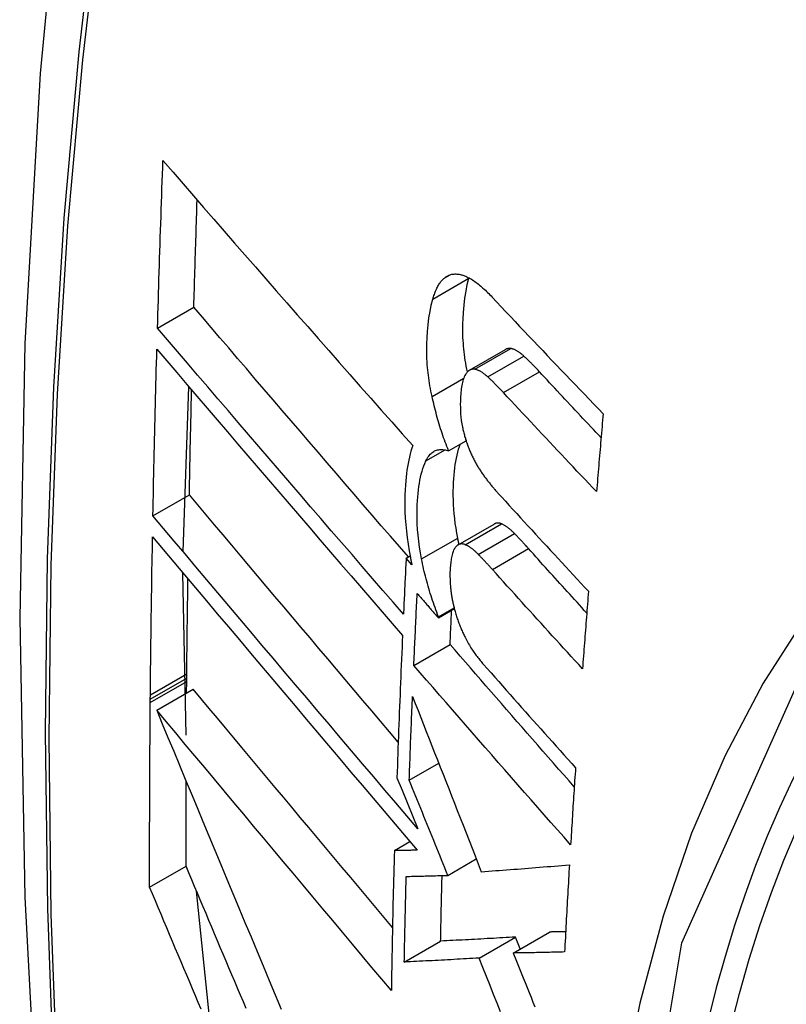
# Model space of a CAD drawing. Header units: inches. Extents: x 635 to 745, y 255 to 339.
# Tile 74 of 88: x 733.551 to 733.675, y 275.441 to 275.601. Entities that reach past the tile are written whole.
import ezdxf

# ---------------------------------------------------------------- set-up
doc = ezdxf.new("R2010")
doc.units = ezdxf.units.IN
doc.header["$MEASUREMENT"] = 0
doc.layers.add('Visible Edges(ANSI)', color=7, linetype='Continuous', lineweight=25)
doc.layers.add('Visible Tangent Edges(ANSI)', color=7, linetype='Continuous', lineweight=25)

msp = doc.modelspace()

# ---------------------------------------------------------------- linework, layer by layer
at = {"layer": 'Visible Edges(ANSI)'}
for p, q in [((733.62367, 275.55877), (733.62369, 275.55884)), ((733.57322, 275.55071), (733.57911, 275.55411)), ((733.62377, 275.54387), (733.62961, 275.54725)), ((733.57737, 275.51448), (733.57831, 275.54119)), ((733.62037, 275.53082), (733.6232, 275.53246)), ((733.57249, 275.52028), (733.57838, 275.52368)), ((733.62192, 275.51557), (733.62778, 275.51895)), ((733.6135, 275.5134), (733.61414, 275.51377)), ((733.61443, 275.51233), (733.6135, 275.5134)), ((733.57789, 275.48472), (733.57734, 275.51101)), ((733.61873, 275.50375), (733.62131, 275.50524)), ((733.61874, 275.50392), (733.62127, 275.50538)), ((733.61873, 275.50375), (733.61874, 275.50392)), ((733.61475, 275.49604), (733.62062, 275.49943)), ((733.57794, 275.49159), (733.57796, 275.49343)), ((733.57796, 275.49399), (733.57797, 275.49465)), ((733.57796, 275.49343), (733.57796, 275.49399)), ((733.57309, 275.48879), (733.57898, 275.4922)), ((733.57206, 275.49059), (733.57207, 275.49125)), ((733.57206, 275.49002), (733.57206, 275.49059)), ((733.61401, 275.47742), (733.61878, 275.48018)), ((733.61201, 275.47784), (733.61284, 275.47581)), ((733.61284, 275.47581), (733.61538, 275.46955)), ((733.61159, 275.46602), (733.61411, 275.46747)), ((733.62026, 275.46201), (733.62487, 275.46467)), ((733.57195, 275.46009), (733.57785, 275.46349)), ((733.58185, 275.43732), (733.57955, 275.45947)), ((733.62532, 275.44861), (733.63121, 275.45201)), ((733.63083, 275.44942), (733.63672, 275.45282)), ((733.63198, 275.45009), (733.63121, 275.45201)), ((733.6132, 275.44795), (733.61909, 275.45136))]:
    msp.add_line(p, q, dxfattribs=at)
at = {"layer": 'Visible Edges(ANSI)', "flags": 128}
for points in [[(733.60494, 275.83582), (733.5921, 275.79776), (733.58104, 275.75858), (733.57174, 275.71834), (733.56418, 275.67712), (733.55834, 275.63498), (733.55419, 275.59199), (733.55172, 275.54819), (733.5509, 275.50367), (733.55171, 275.45847), (733.55414, 275.41266), (733.55816, 275.36631), (733.56376, 275.31947), (733.57091, 275.27222), (733.57959, 275.22462), (733.58978, 275.17675), (733.60145, 275.12866)], [(733.57322, 275.55071), (733.57326, 275.55184), (733.57329, 275.55297), (733.57332, 275.5541), (733.57336, 275.55523), (733.57339, 275.55636), (733.57343, 275.55749), (733.57346, 275.55862), (733.5735, 275.55975), (733.57353, 275.56088), (733.57357, 275.56201), (733.5736, 275.56314), (733.57364, 275.56427), (733.57368, 275.5654), (733.57372, 275.56653), (733.57375, 275.56766), (733.57379, 275.56879), (733.57383, 275.56992), (733.57387, 275.57106), (733.57391, 275.57219), (733.57395, 275.57332), (733.57399, 275.57445), (733.57403, 275.57559), (733.57407, 275.57672), (733.57411, 275.57785)], [(733.57411, 275.57785), (733.57575, 275.57596), (733.57739, 275.57407), (733.57904, 275.57216), (733.5807, 275.57025), (733.58236, 275.56834), (733.58403, 275.56641), (733.58571, 275.56449), (733.58739, 275.56256), (733.58908, 275.56063), (733.59076, 275.55869), (733.59246, 275.55675), (733.59415, 275.55482), (733.59585, 275.55288), (733.59755, 275.55094), (733.59926, 275.549), (733.60096, 275.54706), (733.60267, 275.54513), (733.60437, 275.54319), (733.60607, 275.54126), (733.60778, 275.53934), (733.60948, 275.53742), (733.61118, 275.5355), (733.61288, 275.53359), (733.61458, 275.53168)], [(733.57911, 275.55411), (733.57913, 275.55483), (733.57915, 275.55555), (733.57917, 275.55627), (733.57919, 275.557), (733.57921, 275.55772), (733.57923, 275.55844), (733.57926, 275.55917), (733.57928, 275.55989), (733.5793, 275.56061), (733.57932, 275.56133), (733.57934, 275.56206), (733.57937, 275.56278), (733.57939, 275.5635), (733.57941, 275.56423), (733.57943, 275.56495), (733.57946, 275.56567), (733.57948, 275.5664), (733.5795, 275.56712), (733.57953, 275.56784), (733.57955, 275.56857), (733.57957, 275.56929), (733.5796, 275.57002), (733.57962, 275.57074), (733.57965, 275.57146)], [(733.61782, 275.5554), (733.61788, 275.5556), (733.61794, 275.55579), (733.618, 275.55598), (733.61807, 275.55617), (733.61813, 275.55635), (733.6182, 275.55653), (733.61827, 275.55671), (733.61834, 275.55688), (733.61842, 275.55704), (733.61849, 275.5572), (733.61857, 275.55736), (733.61865, 275.55751), (733.61874, 275.55765), (733.61882, 275.55779), (733.61891, 275.55793), (733.619, 275.55806), (733.61909, 275.55818), (733.61919, 275.5583), (733.61928, 275.55842), (733.61938, 275.55853), (733.61948, 275.55863), (733.61959, 275.55873), (733.61969, 275.55882), (733.6198, 275.55891)], [(733.6198, 275.55891), (733.61991, 275.55899), (733.62003, 275.55907), (733.62015, 275.55914), (733.62027, 275.5592), (733.62039, 275.55926), (733.62051, 275.55931), (733.62064, 275.55935), (733.62076, 275.55939), (733.62089, 275.55942), (733.62102, 275.55944), (733.62115, 275.55946), (733.62129, 275.55947), (733.62142, 275.55948), (733.62156, 275.55948), (733.62169, 275.55947), (733.62183, 275.55946), (733.62197, 275.55944), (733.62211, 275.55942), (733.62225, 275.55939), (733.62239, 275.55936), (733.62254, 275.55932), (733.62268, 275.55927), (733.62282, 275.55923), (733.62297, 275.55917)], [(733.62342, 275.5436), (733.62332, 275.54407), (733.62324, 275.54454), (733.62315, 275.54501), (733.62308, 275.54548), (733.62301, 275.54595), (733.62295, 275.54641), (733.62289, 275.54687), (733.62284, 275.54734), (733.6228, 275.5478), (733.62277, 275.54825), (733.62274, 275.54871), (733.62271, 275.54916), (733.62269, 275.54961), (733.62268, 275.55006), (733.62268, 275.5505), (733.62268, 275.55093), (733.62269, 275.55144), (733.62272, 275.55221), (733.62278, 275.55322), (733.62288, 275.55441), (733.62302, 275.55558), (733.6232, 275.55669), (733.62341, 275.55776), (733.62367, 275.55877)], [(733.62297, 275.55917), (733.62315, 275.5591), (733.62333, 275.55902), (733.62351, 275.55893), (733.6237, 275.55884), (733.62388, 275.55873), (733.62407, 275.55862), (733.62426, 275.55851), (733.62444, 275.55838), (733.62463, 275.55825), (733.62482, 275.55811), (733.62501, 275.55797), (733.6252, 275.55782), (733.62539, 275.55767), (733.62558, 275.55751), (733.62576, 275.55735), (733.62595, 275.55718), (733.62614, 275.55701), (733.62633, 275.55683), (733.62652, 275.55666), (733.6267, 275.55647), (733.62689, 275.55629), (733.62708, 275.5561), (733.62726, 275.55591), (733.62744, 275.55571)], [(733.61769, 275.53964), (733.6176, 275.54007), (733.61751, 275.5405), (733.61743, 275.54093), (733.61735, 275.54136), (733.61728, 275.54178), (733.61721, 275.54221), (733.61715, 275.54263), (733.6171, 275.54305), (733.61705, 275.54348), (733.617, 275.5439), (733.61696, 275.54432), (733.61693, 275.54474), (733.61689, 275.54521), (733.61686, 275.5458), (733.61684, 275.54648), (733.61683, 275.54726), (733.61685, 275.54814), (733.61689, 275.5491), (733.61696, 275.55014), (733.61706, 275.55126), (733.6172, 275.55236), (733.61737, 275.55342), (733.61758, 275.55444), (733.61782, 275.5554)], [(733.62744, 275.55571), (733.62818, 275.55492), (733.62892, 275.55414), (733.62966, 275.55335), (733.6304, 275.55256), (733.63115, 275.55177), (733.63189, 275.55098), (733.63263, 275.5502), (733.63338, 275.54941), (733.63413, 275.54862), (733.63487, 275.54783), (733.63562, 275.54705), (733.63637, 275.54626), (733.63712, 275.54547), (733.63787, 275.54468), (733.63862, 275.5439), (733.63937, 275.54311), (733.64013, 275.54232), (733.64088, 275.54154), (733.64164, 275.54075), (733.64239, 275.53997), (733.64315, 275.53918), (733.6439, 275.5384), (733.64466, 275.53761), (733.64542, 275.53683)], [(733.61386, 275.51361), (733.61241, 275.5153), (733.61094, 275.51699), (733.60948, 275.51868), (733.60802, 275.52037), (733.60656, 275.52207), (733.60509, 275.52377), (733.60363, 275.52547), (733.60216, 275.52717), (733.6007, 275.52888), (733.59924, 275.53058), (733.59778, 275.53228), (733.59632, 275.53398), (733.59486, 275.53568), (733.59341, 275.53737), (733.59196, 275.53907), (733.59051, 275.54076), (733.58907, 275.54244), (733.58763, 275.54413), (733.58619, 275.5458), (733.58476, 275.54748), (733.58334, 275.54914), (733.58192, 275.5508), (733.58051, 275.55246), (733.57911, 275.55411)], [(733.61307, 275.50436), (733.61141, 275.50628), (733.60974, 275.5082), (733.60807, 275.51012), (733.6064, 275.51205), (733.60473, 275.51399), (733.60305, 275.51593), (733.60137, 275.51787), (733.5997, 275.51982), (733.59802, 275.52176), (733.59634, 275.52371), (733.59466, 275.52566), (733.59299, 275.52761), (733.59132, 275.52956), (733.58964, 275.53151), (733.58798, 275.53345), (733.58631, 275.53539), (733.58466, 275.53733), (733.583, 275.53926), (733.58136, 275.54118), (733.57971, 275.5431), (733.57808, 275.54502), (733.57645, 275.54692), (733.57483, 275.54882), (733.57322, 275.55071)], [(733.63047, 275.5474), (733.63043, 275.5474), (733.63039, 275.54741), (733.63036, 275.54741), (733.63032, 275.54741), (733.63028, 275.54742), (733.63024, 275.54742), (733.63021, 275.54742), (733.63017, 275.54741), (733.63013, 275.54741), (733.6301, 275.54741), (733.63006, 275.5474), (733.63002, 275.5474), (733.62999, 275.54739), (733.62995, 275.54738), (733.62992, 275.54737), (733.62988, 275.54736), (733.62985, 275.54735), (733.62981, 275.54734), (733.62978, 275.54733), (733.62974, 275.54731), (733.62971, 275.5473), (733.62967, 275.54728), (733.62964, 275.54726), (733.62961, 275.54725)], [(733.63257, 275.54616), (733.63249, 275.54624), (733.6324, 275.54632), (733.63231, 275.54639), (733.63222, 275.54647), (733.63213, 275.54654), (733.63204, 275.54661), (733.63195, 275.54668), (733.63186, 275.54675), (733.63177, 275.54681), (733.63169, 275.54687), (733.6316, 275.54693), (733.63151, 275.54698), (733.63142, 275.54703), (733.63133, 275.54708), (733.63124, 275.54713), (733.63116, 275.54717), (733.63107, 275.54721), (733.63098, 275.54725), (733.6309, 275.54728), (733.63081, 275.54731), (733.63073, 275.54734), (733.63064, 275.54736), (733.63056, 275.54738), (733.63047, 275.5474)], [(733.57249, 275.52028), (733.57251, 275.5214), (733.57253, 275.52252), (733.57256, 275.52364), (733.57258, 275.52477), (733.5726, 275.52589), (733.57263, 275.52701), (733.57265, 275.52814), (733.57268, 275.52926), (733.5727, 275.53039), (733.57273, 275.53151), (733.57275, 275.53264), (733.57278, 275.53376), (733.57281, 275.53489), (733.57283, 275.53601), (733.57286, 275.53714), (733.57289, 275.53826), (733.57292, 275.53939), (733.57295, 275.54052), (733.57297, 275.54164), (733.573, 275.54277), (733.57303, 275.54389), (733.57306, 275.54502), (733.5731, 275.54615), (733.57313, 275.54728)], [(733.57313, 275.54728), (733.57473, 275.54539), (733.57635, 275.54349), (733.57798, 275.54158), (733.57961, 275.53967), (733.58125, 275.53775), (733.58289, 275.53582), (733.58454, 275.53389), (733.5862, 275.53195), (733.58786, 275.53001), (733.58953, 275.52806), (733.59119, 275.52611), (733.59287, 275.52416), (733.59454, 275.52221), (733.59621, 275.52026), (733.59789, 275.51831), (733.59956, 275.51636), (733.60124, 275.51441), (733.60291, 275.51247), (733.60459, 275.51053), (733.60626, 275.50859), (733.60793, 275.50666), (733.60959, 275.50473), (733.61125, 275.50281), (733.61291, 275.5009)], [(733.63509, 275.54363), (733.63498, 275.54375), (733.63488, 275.54386), (733.63477, 275.54397), (733.63467, 275.54408), (733.63456, 275.54419), (733.63446, 275.5443), (733.63436, 275.54441), (733.63425, 275.54452), (733.63415, 275.54462), (733.63404, 275.54473), (733.63394, 275.54484), (733.63383, 275.54494), (733.63373, 275.54505), (733.63362, 275.54515), (733.63352, 275.54526), (733.63341, 275.54536), (733.63331, 275.54546), (733.6332, 275.54556), (733.6331, 275.54566), (733.63299, 275.54577), (733.63289, 275.54586), (733.63278, 275.54596), (733.63268, 275.54606), (733.63257, 275.54616)], [(733.6231, 275.54318), (733.623, 275.54301), (733.62291, 275.54282), (733.62283, 275.54261), (733.62276, 275.54239), (733.62269, 275.54215), (733.62263, 275.54191), (733.62258, 275.54166), (733.62253, 275.5414), (733.62248, 275.54113), (733.62244, 275.54085), (733.62241, 275.54057), (733.62238, 275.54028), (733.62235, 275.53998), (733.62232, 275.53963), (733.6223, 275.53924), (733.62228, 275.53881), (733.62227, 275.53835), (733.62228, 275.53786), (733.62229, 275.53735), (733.62232, 275.53682), (733.62237, 275.53629), (733.62244, 275.53575), (733.62252, 275.53521), (733.62262, 275.53466)], [(733.62463, 275.54403), (733.62456, 275.54404), (733.62448, 275.54404), (733.62441, 275.54404), (733.62434, 275.54404), (733.62426, 275.54404), (733.62419, 275.54403), (733.62412, 275.54401), (733.62405, 275.544), (733.62398, 275.54397), (733.62392, 275.54395), (733.62385, 275.54392), (733.62378, 275.54388), (733.62372, 275.54385), (733.62366, 275.5438), (733.6236, 275.54376), (733.62354, 275.54371), (733.62348, 275.54366), (733.62342, 275.5436), (733.62336, 275.54354), (733.62331, 275.54347), (733.62326, 275.54341), (733.6232, 275.54334), (733.62315, 275.54326), (733.6231, 275.54318)], [(733.62674, 275.54279), (733.62665, 275.54287), (733.62656, 275.54295), (733.62647, 275.54302), (733.62638, 275.5431), (733.62629, 275.54317), (733.6262, 275.54324), (733.62611, 275.54331), (733.62602, 275.54337), (733.62593, 275.54344), (733.62585, 275.5435), (733.62576, 275.54356), (733.62567, 275.54361), (733.62558, 275.54366), (733.62549, 275.54371), (733.62541, 275.54376), (733.62532, 275.5438), (733.62523, 275.54384), (733.62514, 275.54388), (733.62506, 275.54391), (733.62497, 275.54394), (733.62489, 275.54397), (733.6248, 275.54399), (733.62472, 275.54401), (733.62463, 275.54403)], [(733.62925, 275.54026), (733.62914, 275.54038), (733.62904, 275.54049), (733.62894, 275.5406), (733.62883, 275.54071), (733.62873, 275.54082), (733.62862, 275.54093), (733.62852, 275.54104), (733.62841, 275.54115), (733.62831, 275.54125), (733.6282, 275.54136), (733.6281, 275.54147), (733.62799, 275.54157), (733.62789, 275.54168), (733.62778, 275.54178), (733.62768, 275.54189), (733.62757, 275.54199), (733.62747, 275.54209), (733.62736, 275.54219), (733.62726, 275.54229), (733.62715, 275.54239), (733.62705, 275.54249), (733.62694, 275.54259), (733.62684, 275.54269), (733.62674, 275.54279)], [(733.64508, 275.53294), (733.64466, 275.53338), (733.64424, 275.53383), (733.64383, 275.53427), (733.64341, 275.53472), (733.64299, 275.53517), (733.64257, 275.53561), (733.64215, 275.53606), (733.64173, 275.5365), (733.64132, 275.53695), (733.6409, 275.53739), (733.64048, 275.53784), (733.64006, 275.53829), (733.63965, 275.53873), (733.63923, 275.53918), (733.63882, 275.53962), (733.6384, 275.54007), (733.63798, 275.54051), (733.63757, 275.54096), (733.63715, 275.54141), (733.63674, 275.54185), (733.63633, 275.5423), (733.63591, 275.54274), (733.6355, 275.54319), (733.63509, 275.54363)], [(733.57838, 275.52368), (733.5784, 275.52439), (733.57841, 275.52509), (733.57842, 275.5258), (733.57844, 275.52651), (733.57845, 275.52721), (733.57847, 275.52792), (733.57848, 275.52863), (733.57849, 275.52934), (733.57851, 275.53005), (733.57852, 275.53075), (733.57854, 275.53146), (733.57855, 275.53217), (733.57857, 275.53288), (733.57859, 275.53359), (733.5786, 275.53429), (733.57862, 275.535), (733.57863, 275.53571), (733.57865, 275.53642), (733.57867, 275.53713), (733.57868, 275.53784), (733.5787, 275.53855), (733.57872, 275.53925), (733.57873, 275.53996), (733.57875, 275.54067)], [(733.62037, 275.53082), (733.62023, 275.53117), (733.62009, 275.53152), (733.61996, 275.53187), (733.61983, 275.53222), (733.6197, 275.53258), (733.61957, 275.53294), (733.61945, 275.5333), (733.61933, 275.53366), (733.61921, 275.53402), (733.61909, 275.53438), (733.61898, 275.53475), (733.61887, 275.53512), (733.61876, 275.53549), (733.61865, 275.53586), (733.61854, 275.53623), (733.61844, 275.5366), (733.61834, 275.53698), (733.61824, 275.53736), (733.61814, 275.53773), (733.61805, 275.53811), (733.61796, 275.53849), (733.61787, 275.53887), (733.61778, 275.53926), (733.61769, 275.53964)], [(733.64435, 275.5242), (733.64371, 275.52487), (733.64308, 275.52554), (733.64244, 275.52621), (733.64181, 275.52687), (733.64117, 275.52754), (733.64054, 275.52821), (733.63991, 275.52888), (733.63928, 275.52955), (733.63865, 275.53022), (733.63802, 275.53089), (733.63739, 275.53156), (733.63676, 275.53223), (733.63613, 275.5329), (733.6355, 275.53357), (733.63487, 275.53424), (733.63424, 275.53491), (733.63362, 275.53558), (733.63299, 275.53625), (733.63237, 275.53692), (733.63174, 275.53759), (733.63112, 275.53826), (733.63049, 275.53892), (733.62987, 275.53959), (733.62925, 275.54026)], [(733.64542, 275.53683), (733.64537, 275.53631), (733.64533, 275.53578), (733.64528, 275.53525), (733.64524, 275.53473), (733.64519, 275.5342), (733.64515, 275.53368), (733.6451, 275.53315), (733.64506, 275.53262), (733.64501, 275.5321), (733.64497, 275.53157), (733.64492, 275.53104), (733.64488, 275.53052), (733.64483, 275.52999), (733.64479, 275.52947), (733.64474, 275.52894), (733.6447, 275.52841), (733.64465, 275.52789), (733.64461, 275.52736), (733.64457, 275.52683), (733.64452, 275.52631), (733.64448, 275.52578), (733.64443, 275.52526), (733.64439, 275.52473), (733.64435, 275.5242)], [(733.62262, 275.53466), (733.62266, 275.53448), (733.6227, 275.53429), (733.62275, 275.53411), (733.62279, 275.53393), (733.62284, 275.53374), (733.62288, 275.53356), (733.62293, 275.53338), (733.62298, 275.5332), (733.62303, 275.53302), (733.62309, 275.53284), (733.62314, 275.53266), (733.6232, 275.53248), (733.62325, 275.53231), (733.62331, 275.53213), (733.62337, 275.53195), (733.62343, 275.53178), (733.6235, 275.53161), (733.62356, 275.53144), (733.62363, 275.53127), (733.62369, 275.5311), (733.62376, 275.53094), (733.62383, 275.53077), (733.6239, 275.53061), (733.62397, 275.53045)], [(733.61458, 275.53168), (733.61442, 275.53124), (733.61428, 275.53078), (733.61415, 275.5303), (733.61402, 275.52981), (733.61391, 275.5293), (733.61381, 275.52878), (733.61371, 275.52824), (733.61363, 275.52769), (733.61355, 275.52713), (733.61349, 275.52656), (733.61343, 275.52594), (733.61338, 275.52526), (733.61333, 275.52451), (733.6133, 275.5237), (733.61328, 275.52283), (733.61329, 275.52189), (733.61331, 275.5209), (733.61336, 275.51989), (733.61344, 275.51885), (733.61354, 275.51781), (733.61366, 275.51676), (733.61381, 275.5157), (733.61398, 275.51463), (733.61418, 275.51355)], [(733.62186, 275.51667), (733.62171, 275.51747), (733.62158, 275.51826), (733.62146, 275.51905), (733.62137, 275.51983), (733.62129, 275.5206), (733.62123, 275.52136), (733.62118, 275.52212), (733.62115, 275.52286), (733.62113, 275.5236), (733.62113, 275.52432), (733.62115, 275.525), (733.62117, 275.52567), (733.62121, 275.5263), (733.62126, 275.5269), (733.62131, 275.52748), (733.62138, 275.52804), (733.62146, 275.52858), (733.62154, 275.52911), (733.62164, 275.52963), (733.62175, 275.53013), (733.62187, 275.53061), (733.622, 275.53107), (733.62214, 275.53152), (733.6223, 275.53194)], [(733.6167, 275.52917), (733.6168, 275.52938), (733.61691, 275.52958), (733.61703, 275.52977), (733.61715, 275.52994), (733.61727, 275.5301), (733.6174, 275.53025), (733.61753, 275.53038), (733.61767, 275.53051), (733.61782, 275.53061), (733.61797, 275.53071), (733.61812, 275.53079), (733.61828, 275.53086), (733.61844, 275.53092), (733.6186, 275.53096), (733.61877, 275.531), (733.61894, 275.53102), (733.61911, 275.53103), (733.61928, 275.53103), (733.61946, 275.53102), (733.61964, 275.531), (733.61982, 275.53097), (733.62, 275.53093), (733.62018, 275.53088), (733.62037, 275.53082)], [(733.62397, 275.53045), (733.62405, 275.53028), (733.62413, 275.53011), (733.6242, 275.52995), (733.62428, 275.52978), (733.62436, 275.52962), (733.62444, 275.52946), (733.62453, 275.5293), (733.62461, 275.52914), (733.62469, 275.52899), (733.62478, 275.52884), (733.62486, 275.52869), (733.62494, 275.52854), (733.62503, 275.52839), (733.62512, 275.52824), (733.6252, 275.5281), (733.62529, 275.52796), (733.62538, 275.52782), (733.62547, 275.52768), (733.62556, 275.52755), (733.62564, 275.52741), (733.62573, 275.52728), (733.62582, 275.52715), (733.62592, 275.52702), (733.62601, 275.52689)], [(733.61599, 275.51329), (733.61581, 275.51426), (733.61566, 275.51522), (733.61553, 275.51617), (733.61543, 275.51712), (733.61536, 275.51805), (733.6153, 275.51895), (733.61528, 275.51979), (733.61527, 275.5206), (733.61528, 275.52136), (733.6153, 275.52207), (733.61534, 275.52273), (733.61538, 275.52334), (733.61543, 275.52391), (733.61549, 275.52447), (733.61557, 275.52501), (733.61565, 275.52554), (733.61574, 275.52606), (733.61585, 275.52656), (733.61596, 275.52704), (733.61609, 275.52751), (733.61622, 275.52795), (733.61637, 275.52838), (733.61653, 275.52878), (733.6167, 275.52917)], [(733.62601, 275.52689), (733.6261, 275.52676), (733.6262, 275.52662), (733.6263, 275.52649), (733.6264, 275.52636), (733.6265, 275.52623), (733.62659, 275.5261), (733.62669, 275.52597), (733.62679, 275.52585), (733.62689, 275.52572), (733.62699, 275.5256), (733.62709, 275.52547), (733.62719, 275.52535), (733.62728, 275.52523), (733.62738, 275.52511), (733.62748, 275.52499), (733.62758, 275.52487), (733.62768, 275.52475), (733.62778, 275.52463), (733.62788, 275.52452), (733.62798, 275.5244), (733.62808, 275.52429), (733.62818, 275.52417), (733.62828, 275.52406), (733.62838, 275.52395)], [(733.61221, 275.48361), (733.61079, 275.48529), (733.60936, 275.48698), (733.60794, 275.48866), (733.60651, 275.49035), (733.60508, 275.49204), (733.60365, 275.49373), (733.60222, 275.49542), (733.60079, 275.49711), (733.59936, 275.4988), (733.59793, 275.50049), (733.59651, 275.50218), (733.59509, 275.50386), (733.59367, 275.50554), (733.59225, 275.50722), (733.59084, 275.50889), (733.58943, 275.51056), (733.58803, 275.51223), (733.58663, 275.51388), (733.58524, 275.51553), (733.58385, 275.51718), (733.58248, 275.51882), (733.5811, 275.52045), (733.57974, 275.52207), (733.57838, 275.52368)], [(733.62838, 275.52395), (733.62899, 275.52329), (733.62959, 275.52263), (733.6302, 275.52196), (733.6308, 275.5213), (733.63141, 275.52064), (733.63202, 275.51998), (733.63263, 275.51931), (733.63323, 275.51865), (733.63384, 275.51799), (733.63445, 275.51732), (733.63506, 275.51666), (733.63567, 275.516), (733.63628, 275.51534), (733.6369, 275.51467), (733.63751, 275.51401), (733.63812, 275.51335), (733.63873, 275.51269), (733.63935, 275.51202), (733.63996, 275.51136), (733.64058, 275.5107), (733.64119, 275.51004), (733.6418, 275.50938), (733.64242, 275.50872), (733.64304, 275.50806)], [(733.61538, 275.46955), (733.6136, 275.47164), (733.61182, 275.47374), (733.61003, 275.47584), (733.60824, 275.47796), (733.60643, 275.48008), (733.60463, 275.48221), (733.60282, 275.48435), (733.60101, 275.48649), (733.5992, 275.48863), (733.59739, 275.49077), (733.59557, 275.49291), (733.59376, 275.49505), (733.59196, 275.49719), (733.59015, 275.49933), (733.58835, 275.50146), (733.58656, 275.50359), (733.58477, 275.50571), (733.58298, 275.50782), (733.58121, 275.50993), (733.57944, 275.51202), (733.57769, 275.5141), (733.57594, 275.51617), (733.57421, 275.51823), (733.57249, 275.52028)], [(733.62893, 275.51898), (733.62888, 275.519), (733.62883, 275.51902), (733.62878, 275.51904), (733.62872, 275.51905), (733.62867, 275.51907), (733.62862, 275.51908), (733.62857, 275.51909), (733.62852, 275.5191), (733.62847, 275.5191), (733.62842, 275.51911), (733.62837, 275.51911), (733.62832, 275.51911), (733.62828, 275.51911), (733.62823, 275.5191), (733.62818, 275.5191), (733.62813, 275.51909), (733.62809, 275.51908), (733.62804, 275.51907), (733.62799, 275.51905), (733.62795, 275.51904), (733.62791, 275.51902), (733.62786, 275.519), (733.62782, 275.51898), (733.62778, 275.51895)], [(733.63105, 275.51741), (733.63096, 275.5175), (733.63087, 275.51759), (733.63078, 275.51768), (733.63069, 275.51776), (733.6306, 275.51785), (733.63051, 275.51793), (733.63042, 275.51801), (733.63034, 275.51808), (733.63025, 275.51816), (733.63016, 275.51823), (733.63007, 275.5183), (733.62998, 275.51837), (733.62989, 275.51843), (733.62981, 275.51849), (733.62972, 275.51855), (733.62963, 275.51861), (733.62954, 275.51867), (733.62945, 275.51872), (733.62937, 275.51877), (733.62928, 275.51882), (733.62919, 275.51886), (733.6291, 275.51891), (733.62902, 275.51895), (733.62893, 275.51898)], [(733.63332, 275.51497), (733.63323, 275.51507), (733.63314, 275.51518), (733.63304, 275.51528), (733.63295, 275.51539), (733.63285, 275.51549), (733.63276, 275.51559), (733.63266, 275.5157), (733.63257, 275.5158), (733.63247, 275.5159), (733.63238, 275.51601), (733.63228, 275.51611), (733.63219, 275.51621), (733.63209, 275.51631), (733.632, 275.51641), (733.6319, 275.51652), (733.63181, 275.51662), (733.63171, 275.51672), (733.63162, 275.51682), (733.63152, 275.51692), (733.63143, 275.51702), (733.63133, 275.51712), (733.63124, 275.51722), (733.63114, 275.51731), (733.63105, 275.51741)], [(733.57207, 275.49125), (733.57208, 275.49231), (733.57209, 275.49338), (733.5721, 275.49444), (733.57211, 275.49551), (733.57212, 275.49658), (733.57214, 275.49764), (733.57215, 275.49871), (733.57216, 275.49978), (733.57218, 275.50084), (733.57219, 275.50191), (733.5722, 275.50298), (733.57222, 275.50404), (733.57223, 275.50511), (733.57225, 275.50618), (733.57227, 275.50725), (733.57228, 275.50831), (733.5723, 275.50938), (733.57231, 275.51045), (733.57233, 275.51152), (733.57235, 275.51259), (733.57237, 275.51365), (733.57239, 275.51472), (733.57241, 275.51579), (733.57242, 275.51686)], [(733.57242, 275.51686), (733.57414, 275.51482), (733.57588, 275.51276), (733.57762, 275.51069), (733.57938, 275.5086), (733.58114, 275.5065), (733.58291, 275.5044), (733.5847, 275.50228), (733.58648, 275.50016), (733.58828, 275.49803), (733.59008, 275.4959), (733.59188, 275.49376), (733.59369, 275.49162), (733.5955, 275.48947), (733.59731, 275.48733), (733.59912, 275.48518), (733.60093, 275.48304), (733.60274, 275.4809), (733.60455, 275.47876), (733.60635, 275.47663), (733.60815, 275.47451), (733.60995, 275.47239), (733.61173, 275.47028), (733.61352, 275.46818), (733.61529, 275.46608)], [(733.62307, 275.5156), (733.62299, 275.51563), (733.62291, 275.51566), (733.62284, 275.51568), (733.62276, 275.5157), (733.62268, 275.51571), (733.62261, 275.51572), (733.62253, 275.51572), (733.62246, 275.51572), (733.62238, 275.51572), (733.62231, 275.51571), (733.62224, 275.5157), (733.62217, 275.51568), (733.6221, 275.51566), (733.62203, 275.51563), (733.62196, 275.5156), (733.6219, 275.51556), (733.62183, 275.51552), (733.62177, 275.51547), (733.62171, 275.51542), (733.62165, 275.51537), (733.62159, 275.51531), (733.62154, 275.51525), (733.62148, 275.51518), (733.62143, 275.51511)], [(733.62206, 275.51566), (733.62205, 275.5157), (733.62205, 275.51574), (733.62204, 275.51578), (733.62203, 275.51583), (733.62202, 275.51587), (733.62201, 275.51591), (733.622, 275.51595), (733.62199, 275.51599), (733.62198, 275.51604), (733.62197, 275.51608), (733.62197, 275.51612), (733.62196, 275.51616), (733.62195, 275.51621), (733.62194, 275.51625), (733.62193, 275.51629), (733.62192, 275.51633), (733.62191, 275.51638), (733.62191, 275.51642), (733.6219, 275.51646), (733.62189, 275.5165), (733.62188, 275.51655), (733.62187, 275.51659), (733.62186, 275.51663), (733.62186, 275.51667)], [(733.62519, 275.51403), (733.6251, 275.51412), (733.62501, 275.51421), (733.62492, 275.5143), (733.62483, 275.51438), (733.62474, 275.51447), (733.62466, 275.51455), (733.62457, 275.51463), (733.62448, 275.5147), (733.62439, 275.51478), (733.6243, 275.51485), (733.62421, 275.51492), (733.62412, 275.51498), (733.62404, 275.51505), (733.62395, 275.51511), (733.62386, 275.51517), (733.62377, 275.51523), (733.62368, 275.51529), (733.6236, 275.51534), (733.62351, 275.51539), (733.62342, 275.51544), (733.62333, 275.51548), (733.62325, 275.51552), (733.62316, 275.51556), (733.62307, 275.5156)], [(733.62143, 275.51511), (733.62134, 275.51499), (733.62126, 275.51484), (733.62119, 275.51469), (733.62112, 275.51452), (733.62106, 275.51434), (733.621, 275.51415), (733.62095, 275.51396), (733.6209, 275.51375), (733.62086, 275.51354), (733.62082, 275.51333), (733.62078, 275.5131), (733.62075, 275.51288), (733.62072, 275.51265), (733.62069, 275.51241), (733.62067, 275.51217), (733.62065, 275.51193), (733.62063, 275.51169), (733.62061, 275.51144), (733.6206, 275.51116), (733.62059, 275.51083), (733.62059, 275.51044), (733.62061, 275.50996), (733.62064, 275.50938), (733.62069, 275.50869)], [(733.62747, 275.51159), (733.62737, 275.51169), (733.62728, 275.5118), (733.62718, 275.5119), (733.62709, 275.51201), (733.62699, 275.51211), (733.6269, 275.51221), (733.62681, 275.51232), (733.62671, 275.51242), (733.62662, 275.51252), (733.62652, 275.51263), (733.62643, 275.51273), (733.62633, 275.51283), (733.62623, 275.51293), (733.62614, 275.51303), (733.62604, 275.51313), (733.62595, 275.51324), (733.62585, 275.51334), (733.62576, 275.51344), (733.62566, 275.51354), (733.62557, 275.51364), (733.62547, 275.51374), (733.62538, 275.51383), (733.62528, 275.51393), (733.62519, 275.51403)], [(733.64276, 275.50453), (733.64236, 275.50496), (733.64197, 275.5054), (733.64157, 275.50583), (733.64118, 275.50627), (733.64078, 275.5067), (733.64039, 275.50714), (733.64, 275.50757), (733.6396, 275.50801), (733.63921, 275.50844), (733.63881, 275.50888), (733.63842, 275.50931), (733.63803, 275.50975), (733.63763, 275.51018), (733.63724, 275.51062), (733.63685, 275.51105), (733.63645, 275.51149), (733.63606, 275.51192), (733.63567, 275.51236), (733.63528, 275.51279), (733.63489, 275.51323), (733.6345, 275.51366), (733.63411, 275.5141), (733.63372, 275.51453), (733.63332, 275.51497)], [(733.6135, 275.5134), (733.61348, 275.51302), (733.61346, 275.51265), (733.61344, 275.51227), (733.61342, 275.51189), (733.6134, 275.51152), (733.61339, 275.51114), (733.61337, 275.51076), (733.61335, 275.51039), (733.61333, 275.51001), (733.61331, 275.50963), (733.6133, 275.50926), (733.61328, 275.50888), (733.61326, 275.5085), (733.61324, 275.50813), (733.61322, 275.50775), (733.61321, 275.50737), (733.61319, 275.507), (733.61317, 275.50662), (733.61315, 275.50625), (733.61314, 275.50587), (733.61312, 275.50549), (733.6131, 275.50512), (733.61308, 275.50474), (733.61307, 275.50436)], [(733.61418, 275.51355), (733.61419, 275.5135), (733.6142, 275.51345), (733.61421, 275.5134), (733.61422, 275.51335), (733.61423, 275.5133), (733.61424, 275.51324), (733.61425, 275.51319), (733.61426, 275.51314), (733.61427, 275.51309), (733.61428, 275.51304), (733.61429, 275.51299), (733.6143, 275.51294), (733.61431, 275.51289), (733.61433, 275.51284), (733.61434, 275.51279), (733.61435, 275.51274), (733.61436, 275.51269), (733.61437, 275.51264), (733.61438, 275.51259), (733.61439, 275.51253), (733.6144, 275.51248), (733.61441, 275.51243), (733.61442, 275.51238), (733.61443, 275.51233)], [(733.61874, 275.50392), (733.6186, 275.50429), (733.61846, 275.50466), (733.61832, 275.50504), (733.61818, 275.50541), (733.61804, 275.50579), (733.61791, 275.50617), (733.61778, 275.50655), (733.61765, 275.50694), (733.61753, 275.50732), (733.6174, 275.50771), (733.61728, 275.5081), (733.61716, 275.5085), (733.61705, 275.50889), (733.61694, 275.50929), (733.61683, 275.50968), (733.61672, 275.51008), (733.61662, 275.51048), (733.61652, 275.51087), (733.61642, 275.51127), (733.61633, 275.51167), (733.61624, 275.51208), (733.61615, 275.51248), (733.61607, 275.51288), (733.61599, 275.51329)], [(733.64208, 275.4955), (733.64146, 275.49616), (733.64085, 275.49683), (733.64024, 275.4975), (733.63963, 275.49817), (733.63901, 275.49884), (733.6384, 275.49951), (733.63779, 275.50018), (733.63718, 275.50085), (733.63657, 275.50152), (733.63596, 275.50219), (733.63535, 275.50287), (733.63474, 275.50354), (733.63413, 275.50421), (733.63352, 275.50488), (733.63291, 275.50555), (733.63231, 275.50622), (733.6317, 275.50689), (733.63109, 275.50756), (733.63049, 275.50823), (733.62988, 275.5089), (733.62928, 275.50958), (733.62868, 275.51025), (733.62807, 275.51092), (733.62747, 275.51159)], [(733.57797, 275.49465), (733.57797, 275.49529), (733.57798, 275.49593), (733.57799, 275.49657), (733.57799, 275.49722), (733.578, 275.49786), (733.57801, 275.4985), (733.57801, 275.49914), (733.57802, 275.49978), (733.57803, 275.50042), (733.57803, 275.50106), (733.57804, 275.50171), (733.57805, 275.50235), (733.57806, 275.50299), (733.57806, 275.50363), (733.57807, 275.50427), (733.57808, 275.50492), (733.57809, 275.50556), (733.5781, 275.5062), (733.57811, 275.50684), (733.57812, 275.50749), (733.57812, 275.50813), (733.57813, 275.50877), (733.57814, 275.50941), (733.57815, 275.51005)], [(733.61475, 275.49604), (733.61477, 275.49652), (733.61479, 275.49701), (733.61481, 275.49749), (733.61483, 275.49798), (733.61485, 275.49846), (733.61488, 275.49895), (733.6149, 275.49943), (733.61492, 275.49992), (733.61494, 275.5004), (733.61497, 275.50089), (733.61499, 275.50137), (733.61501, 275.50186), (733.61503, 275.50234), (733.61506, 275.50283), (733.61508, 275.50331), (733.6151, 275.5038), (733.61512, 275.50428), (733.61515, 275.50477), (733.61517, 275.50525), (733.61519, 275.50574), (733.61522, 275.50622), (733.61524, 275.50671), (733.61527, 275.5072), (733.61529, 275.50768)], [(733.61529, 275.50768), (733.61543, 275.50752), (733.61558, 275.50735), (733.61572, 275.50719), (733.61586, 275.50703), (733.61601, 275.50686), (733.61615, 275.5067), (733.61629, 275.50653), (733.61644, 275.50637), (733.61658, 275.50621), (733.61672, 275.50604), (733.61687, 275.50588), (733.61701, 275.50572), (733.61715, 275.50555), (733.6173, 275.50539), (733.61744, 275.50522), (733.61758, 275.50506), (733.61773, 275.5049), (733.61787, 275.50473), (733.61801, 275.50457), (733.61816, 275.50441), (733.6183, 275.50424), (733.61844, 275.50408), (733.61859, 275.50391), (733.61873, 275.50375)], [(733.62069, 275.50869), (733.62071, 275.50854), (733.62072, 275.50838), (733.62074, 275.50823), (733.62076, 275.50807), (733.62078, 275.50792), (733.6208, 275.50776), (733.62082, 275.50761), (733.62085, 275.50745), (733.62087, 275.5073), (733.6209, 275.50714), (733.62092, 275.50698), (733.62095, 275.50683), (733.62098, 275.50667), (733.62101, 275.50651), (733.62105, 275.50635), (733.62108, 275.5062), (733.62111, 275.50604), (733.62115, 275.50588), (733.62119, 275.50572), (733.62122, 275.50557), (733.62126, 275.50541), (733.6213, 275.50525), (733.62134, 275.5051), (733.62138, 275.50494)], [(733.64304, 275.50806), (733.64299, 275.50753), (733.64295, 275.50701), (733.64291, 275.50649), (733.64287, 275.50596), (733.64283, 275.50544), (733.64279, 275.50492), (733.64275, 275.50439), (733.64271, 275.50387), (733.64267, 275.50335), (733.64263, 275.50282), (733.64259, 275.5023), (733.64255, 275.50177), (733.64251, 275.50125), (733.64247, 275.50073), (733.64243, 275.5002), (733.64239, 275.49968), (733.64235, 275.49916), (733.64231, 275.49863), (733.64227, 275.49811), (733.64223, 275.49759), (733.64219, 275.49706), (733.64215, 275.49654), (733.64211, 275.49602), (733.64208, 275.4955)], [(733.62062, 275.49943), (733.62063, 275.49966), (733.62064, 275.49989), (733.62065, 275.50012), (733.62066, 275.50036), (733.62067, 275.50059), (733.62068, 275.50082), (733.62069, 275.50105), (733.6207, 275.50128), (733.62071, 275.50151), (733.62072, 275.50174), (733.62074, 275.50198), (733.62075, 275.50221), (733.62076, 275.50244), (733.62077, 275.50267), (733.62078, 275.5029), (733.62079, 275.50313), (733.6208, 275.50336), (733.62081, 275.5036), (733.62082, 275.50383), (733.62083, 275.50406), (733.62084, 275.50429), (733.62085, 275.50452), (733.62086, 275.50475), (733.62087, 275.50499)], [(733.62138, 275.50494), (733.62144, 275.50475), (733.62149, 275.50455), (733.62155, 275.50436), (733.62161, 275.50417), (733.62167, 275.50398), (733.62173, 275.50379), (733.62179, 275.5036), (733.62186, 275.50341), (733.62192, 275.50323), (733.62199, 275.50304), (733.62206, 275.50286), (733.62213, 275.50268), (733.6222, 275.5025), (733.62227, 275.50232), (733.62234, 275.50214), (733.62242, 275.50197), (733.62249, 275.50179), (733.62257, 275.50162), (733.62264, 275.50145), (733.62272, 275.50128), (733.6228, 275.50111), (733.62288, 275.50094), (733.62296, 275.50078), (733.62304, 275.50061)], [(733.61291, 275.5009), (733.61287, 275.49993), (733.61283, 275.49897), (733.61279, 275.49801), (733.61274, 275.49705), (733.6127, 275.49608), (733.61266, 275.49512), (733.61262, 275.49416), (733.61258, 275.4932), (733.61255, 275.49224), (733.61251, 275.49128), (733.61247, 275.49031), (733.61243, 275.48935), (733.61239, 275.48839), (733.61236, 275.48743), (733.61232, 275.48647), (733.61228, 275.48551), (733.61225, 275.48455), (733.61221, 275.4836), (733.61218, 275.48264), (733.61215, 275.48168), (733.61211, 275.48072), (733.61208, 275.47976), (733.61205, 275.4788), (733.61201, 275.47784)], [(733.62304, 275.50061), (733.62315, 275.50038), (733.62326, 275.50016), (733.62338, 275.49994), (733.6235, 275.49973), (733.62362, 275.49952), (733.62374, 275.49931), (733.62386, 275.49911), (733.62398, 275.49891), (733.62411, 275.49872), (733.62423, 275.49853), (733.62436, 275.49834), (733.62448, 275.49816), (733.62461, 275.49798), (733.62473, 275.49781), (733.62486, 275.49763), (733.62499, 275.49746), (733.62512, 275.4973), (733.62525, 275.49713), (733.62538, 275.49697), (733.62551, 275.49681), (733.62563, 275.49666), (733.62576, 275.4965), (733.62589, 275.49635), (733.62602, 275.49621)], [(733.64074, 275.47635), (733.63989, 275.47732), (733.63904, 275.47828), (733.6382, 275.47924), (733.63735, 275.48021), (733.63651, 275.48117), (733.63566, 275.48214), (733.63482, 275.4831), (733.63397, 275.48407), (733.63313, 275.48504), (733.63229, 275.486), (733.63145, 275.48697), (733.63061, 275.48793), (733.62977, 275.48889), (733.62893, 275.48986), (733.62809, 275.49082), (733.62725, 275.49178), (733.62642, 275.49274), (733.62559, 275.4937), (733.62475, 275.49466), (733.62392, 275.49562), (733.6231, 275.49657), (733.62227, 275.49753), (733.62145, 275.49848), (733.62062, 275.49943)], [(733.64014, 275.46698), (733.63908, 275.46819), (733.63801, 275.46939), (733.63695, 275.4706), (733.63588, 275.47181), (733.63482, 275.47302), (733.63375, 275.47423), (733.63269, 275.47545), (733.63162, 275.47666), (733.63055, 275.47788), (733.62949, 275.47909), (733.62843, 275.48031), (733.62736, 275.48153), (733.6263, 275.48274), (733.62524, 275.48396), (733.62418, 275.48517), (733.62312, 275.48639), (733.62207, 275.4876), (733.62101, 275.48881), (733.61996, 275.49002), (733.61891, 275.49123), (733.61787, 275.49244), (733.61682, 275.49364), (733.61578, 275.49484), (733.61475, 275.49604)], [(733.62602, 275.49621), (733.62664, 275.49551), (733.62725, 275.49481), (733.62787, 275.49411), (733.62849, 275.49342), (733.62911, 275.49272), (733.62973, 275.49202), (733.63035, 275.49132), (733.63097, 275.49062), (733.63159, 275.48992), (733.63221, 275.48922), (733.63283, 275.48853), (733.63345, 275.48783), (733.63407, 275.48713), (733.6347, 275.48643), (733.63532, 275.48573), (733.63594, 275.48503), (733.63657, 275.48433), (733.63719, 275.48363), (733.63782, 275.48294), (733.63844, 275.48224), (733.63907, 275.48154), (733.63969, 275.48084), (733.64032, 275.48015), (733.64094, 275.47945)], [(733.61129, 275.45356), (733.60994, 275.45517), (733.60859, 275.45679), (733.60723, 275.45841), (733.60588, 275.46003), (733.60452, 275.46166), (733.60316, 275.46328), (733.6018, 275.46491), (733.60044, 275.46653), (733.59908, 275.46816), (733.59772, 275.46979), (733.59636, 275.47141), (733.595, 275.47304), (733.59364, 275.47466), (733.59229, 275.47627), (733.59094, 275.47789), (733.58959, 275.4795), (733.58825, 275.48111), (733.58691, 275.48271), (733.58558, 275.48431), (733.58425, 275.4859), (733.58292, 275.48748), (733.5816, 275.48906), (733.58029, 275.49063), (733.57898, 275.4922)], [(733.57195, 275.46009), (733.57195, 275.46133), (733.57195, 275.46258), (733.57195, 275.46382), (733.57195, 275.46507), (733.57195, 275.46631), (733.57195, 275.46756), (733.57195, 275.4688), (733.57195, 275.47005), (733.57196, 275.47129), (733.57196, 275.47254), (733.57196, 275.47379), (733.57197, 275.47503), (733.57197, 275.47628), (733.57198, 275.47753), (733.57198, 275.47878), (733.57199, 275.48002), (733.57199, 275.48127), (733.572, 275.48252), (733.57201, 275.48377), (733.57202, 275.48502), (733.57203, 275.48627), (733.57204, 275.48752), (733.57205, 275.48877), (733.57206, 275.49002)], [(733.61401, 275.47742), (733.61403, 275.47799), (733.61405, 275.47855), (733.61407, 275.47912), (733.61409, 275.47968), (733.61411, 275.48025), (733.61413, 275.48081), (733.61415, 275.48138), (733.61417, 275.48195), (733.61419, 275.48251), (733.61421, 275.48308), (733.61423, 275.48364), (733.61426, 275.48421), (733.61428, 275.48477), (733.6143, 275.48534), (733.61432, 275.48591), (733.61435, 275.48647), (733.61437, 275.48704), (733.61439, 275.4876), (733.61441, 275.48817), (733.61444, 275.48874), (733.61446, 275.4893), (733.61448, 275.48987), (733.61451, 275.49044), (733.61453, 275.491)], [(733.61453, 275.491), (733.61498, 275.48986), (733.61543, 275.48872), (733.61588, 275.48758), (733.61632, 275.48644), (733.61677, 275.4853), (733.61722, 275.48415), (733.61767, 275.48301), (733.61812, 275.48187), (733.61857, 275.48072), (733.61902, 275.47957), (733.61948, 275.47841), (733.61993, 275.47725), (733.62039, 275.47608), (733.62085, 275.4749), (733.62132, 275.47372), (733.62179, 275.47253), (733.62226, 275.47133), (733.62273, 275.47012), (733.62321, 275.4689), (733.62369, 275.46766), (733.62418, 275.46642), (733.62468, 275.46516), (733.62517, 275.46389), (733.62568, 275.4626)], [(733.57309, 275.48879), (733.574, 275.48659), (733.57492, 275.48437), (733.57585, 275.48213), (733.57678, 275.47988), (733.57773, 275.47761), (733.57867, 275.47533), (733.57963, 275.47303), (733.58058, 275.47072), (733.58155, 275.46841), (733.58251, 275.46608), (733.58348, 275.46375), (733.58446, 275.46141), (733.58543, 275.45907), (733.58641, 275.45673), (733.58739, 275.45438), (733.58837, 275.45203), (733.58935, 275.44968), (733.59033, 275.44733), (733.59131, 275.44499), (733.59229, 275.44265), (733.59327, 275.44032)], [(733.61111, 275.44333), (733.60954, 275.4452), (733.60796, 275.44709), (733.60638, 275.44898), (733.60479, 275.45087), (733.6032, 275.45278), (733.6016, 275.45468), (733.60001, 275.45659), (733.59841, 275.45851), (733.59681, 275.46042), (733.5952, 275.46234), (733.5936, 275.46425), (733.592, 275.46617), (733.5904, 275.46808), (733.5888, 275.46999), (733.58721, 275.4719), (733.58561, 275.4738), (733.58403, 275.4757), (733.58244, 275.4776), (733.58087, 275.47948), (733.57929, 275.48136), (733.57773, 275.48323), (733.57617, 275.4851), (733.57463, 275.48695), (733.57309, 275.48879)], [(733.64094, 275.47945), (733.64091, 275.47893), (733.64087, 275.47841), (733.64084, 275.47789), (733.6408, 275.47737), (733.64077, 275.47685), (733.64073, 275.47633), (733.6407, 275.47581), (733.64067, 275.47529), (733.64063, 275.47477), (733.6406, 275.47425), (733.64057, 275.47373), (733.64053, 275.47321), (733.6405, 275.47269), (733.64047, 275.47217), (733.64043, 275.47165), (733.6404, 275.47113), (733.64037, 275.47062), (733.64033, 275.4701), (733.6403, 275.46958), (733.64027, 275.46906), (733.64024, 275.46854), (733.64021, 275.46802), (733.64017, 275.4675), (733.64014, 275.46698)], [(733.57785, 275.46349), (733.57785, 275.46407), (733.57785, 275.46464), (733.57785, 275.46522), (733.57785, 275.46579), (733.57785, 275.46636), (733.57785, 275.46694), (733.57785, 275.46751), (733.57785, 275.46809), (733.57785, 275.46866), (733.57785, 275.46923), (733.57785, 275.46981), (733.57785, 275.47038), (733.57785, 275.47096), (733.57785, 275.47153), (733.57785, 275.47211), (733.57785, 275.47268), (733.57785, 275.47326), (733.57785, 275.47383), (733.57785, 275.47441), (733.57785, 275.47498), (733.57786, 275.47556), (733.57786, 275.47613), (733.57786, 275.47671), (733.57786, 275.47728)], [(733.62026, 275.46201), (733.62, 275.46263), (733.61975, 275.46325), (733.6195, 275.46388), (733.61924, 275.4645), (733.61899, 275.46513), (733.61873, 275.46577), (733.61848, 275.4664), (733.61822, 275.46704), (733.61796, 275.46767), (733.6177, 275.46831), (733.61744, 275.46896), (733.61718, 275.4696), (733.61692, 275.47025), (733.61665, 275.47089), (733.61639, 275.47154), (733.61613, 275.47219), (733.61586, 275.47284), (733.6156, 275.47349), (733.61534, 275.47415), (733.61507, 275.4748), (733.6148, 275.47545), (733.61454, 275.47611), (733.61427, 275.47677), (733.61401, 275.47742)], [(733.61159, 275.46602), (733.61156, 275.46507), (733.61154, 275.46412), (733.61151, 275.46317), (733.61149, 275.46222), (733.61146, 275.46128), (733.61144, 275.46033), (733.61142, 275.45938), (733.6114, 275.45844), (733.61137, 275.45749), (733.61135, 275.45654), (733.61133, 275.4556), (733.61131, 275.45465), (733.61129, 275.45371), (733.61127, 275.45276), (733.61125, 275.45182), (733.61124, 275.45087), (733.61122, 275.44993), (733.6112, 275.44899), (733.61118, 275.44804), (733.61117, 275.4471), (733.61115, 275.44615), (733.61114, 275.44521), (733.61112, 275.44427), (733.61111, 275.44333)], [(733.61529, 275.46608), (733.61513, 275.46608), (733.61498, 275.46608), (733.61482, 275.46608), (733.61467, 275.46607), (733.61452, 275.46607), (733.61436, 275.46607), (733.61421, 275.46606), (733.61405, 275.46606), (733.6139, 275.46606), (733.61374, 275.46605), (733.61359, 275.46605), (733.61343, 275.46605), (733.61328, 275.46605), (733.61313, 275.46604), (733.61297, 275.46604), (733.61282, 275.46604), (733.61266, 275.46604), (733.61251, 275.46603), (733.61236, 275.46603), (733.6122, 275.46603), (733.61205, 275.46603), (733.6119, 275.46602), (733.61174, 275.46602), (733.61159, 275.46602)], [(733.5876, 275.44041), (733.58713, 275.44151), (733.58666, 275.44261), (733.5862, 275.44371), (733.58573, 275.44481), (733.58527, 275.44591), (733.5848, 275.44701), (733.58433, 275.44812), (733.58387, 275.44922), (733.5834, 275.45032), (733.58294, 275.45142), (733.58248, 275.45252), (733.58201, 275.45362), (733.58155, 275.45472), (733.58108, 275.45582), (733.58062, 275.45692), (733.58016, 275.45802), (733.5797, 275.45911), (733.57924, 275.46021), (733.57877, 275.46131), (733.57831, 275.4624), (733.57785, 275.46349)], [(733.62568, 275.4626), (733.62626, 275.46264), (733.62684, 275.46268), (733.62742, 275.46272), (733.62801, 275.46277), (733.62859, 275.46281), (733.62918, 275.46285), (733.62977, 275.4629), (733.63036, 275.46294), (733.63095, 275.46299), (733.63154, 275.46303), (733.63213, 275.46308), (733.63273, 275.46313), (733.63332, 275.46317), (733.63392, 275.46322), (733.63452, 275.46327), (733.63512, 275.46332), (733.63572, 275.46337), (733.63632, 275.46342), (733.63692, 275.46347), (733.63752, 275.46352), (733.63813, 275.46357), (733.63873, 275.46363), (733.63934, 275.46368), (733.63995, 275.46374)], [(733.63995, 275.46374), (733.63991, 275.46315), (733.63988, 275.46255), (733.63985, 275.46196), (733.63981, 275.46137), (733.63978, 275.46078), (733.63974, 275.46019), (733.63971, 275.4596), (733.63968, 275.45901), (733.63964, 275.45842), (733.63961, 275.45784), (733.63958, 275.45725), (733.63955, 275.45666), (733.63951, 275.45607), (733.63948, 275.45548), (733.63945, 275.45489), (733.63942, 275.4543), (733.63939, 275.45371), (733.63936, 275.45312), (733.63932, 275.45253), (733.63929, 275.45194), (733.63926, 275.45135), (733.63923, 275.45077), (733.6392, 275.45018), (733.63917, 275.44959)], [(733.6132, 275.44795), (733.61321, 275.44853), (733.61322, 275.44911), (733.61323, 275.44969), (733.61324, 275.45026), (733.61326, 275.45084), (733.61327, 275.45142), (733.61328, 275.452), (733.61329, 275.45258), (733.61331, 275.45316), (733.61332, 275.45373), (733.61333, 275.45431), (733.61334, 275.45489), (733.61336, 275.45547), (733.61337, 275.45605), (733.61339, 275.45663), (733.6134, 275.45721), (733.61341, 275.45778), (733.61343, 275.45836), (733.61344, 275.45894), (733.61346, 275.45952), (733.61347, 275.4601), (733.61349, 275.46068), (733.6135, 275.46126), (733.61352, 275.46184)], [(733.61352, 275.46184), (733.6138, 275.46184), (733.61408, 275.46185), (733.61436, 275.46186), (733.61463, 275.46186), (733.61491, 275.46187), (733.61519, 275.46188), (733.61547, 275.46188), (733.61575, 275.46189), (733.61603, 275.4619), (733.61631, 275.4619), (733.61659, 275.46191), (733.61687, 275.46192), (733.61716, 275.46192), (733.61744, 275.46193), (733.61772, 275.46194), (733.618, 275.46194), (733.61828, 275.46195), (733.61856, 275.46196), (733.61884, 275.46197), (733.61913, 275.46197), (733.61941, 275.46198), (733.61969, 275.46199), (733.61997, 275.462), (733.62026, 275.46201)], [(733.61909, 275.45136), (733.6191, 275.4518), (733.61911, 275.45224), (733.61912, 275.45268), (733.61913, 275.45312), (733.61914, 275.45357), (733.61914, 275.45401), (733.61915, 275.45445), (733.61916, 275.45489), (733.61917, 275.45534), (733.61918, 275.45578), (733.61919, 275.45622), (733.6192, 275.45666), (733.61921, 275.45711), (733.61922, 275.45755), (733.61923, 275.45799), (733.61924, 275.45843), (733.61925, 275.45888), (733.61926, 275.45932), (733.61927, 275.45976), (733.61928, 275.46021), (733.61929, 275.46065), (733.6193, 275.46109), (733.61932, 275.46154), (733.61933, 275.46198)], [(733.5803, 275.44031), (733.57983, 275.44141), (733.57937, 275.44251), (733.5789, 275.44361), (733.57844, 275.44471), (733.57797, 275.44581), (733.57751, 275.44691), (733.57704, 275.44801), (733.57658, 275.44911), (733.57611, 275.45021), (733.57565, 275.45131), (733.57519, 275.45241), (733.57472, 275.45351), (733.57426, 275.45461), (733.5738, 275.45571), (733.57334, 275.4568), (733.57288, 275.4579), (733.57241, 275.45899), (733.57195, 275.46009)], [(733.63121, 275.45201), (733.6307, 275.45198), (733.63019, 275.45195), (733.62968, 275.45192), (733.62917, 275.45189), (733.62866, 275.45186), (733.62815, 275.45183), (733.62764, 275.4518), (733.62713, 275.45177), (733.62662, 275.45175), (733.62612, 275.45172), (733.62561, 275.45169), (733.6251, 275.45166), (733.6246, 275.45164), (733.62409, 275.45161), (733.62359, 275.45158), (733.62309, 275.45156), (733.62259, 275.45153), (733.62208, 275.4515), (733.62158, 275.45148), (733.62108, 275.45145), (733.62058, 275.45143), (733.62009, 275.4514), (733.61959, 275.45138), (733.61909, 275.45136)], [(733.63934, 275.45286), (733.63923, 275.45286), (733.63912, 275.45286), (733.63901, 275.45286), (733.6389, 275.45285), (733.63879, 275.45285), (733.63868, 275.45285), (733.63857, 275.45285), (733.63846, 275.45285), (733.63835, 275.45285), (733.63825, 275.45284), (733.63814, 275.45284), (733.63803, 275.45284), (733.63792, 275.45284), (733.63781, 275.45284), (733.6377, 275.45284), (733.63759, 275.45283), (733.63748, 275.45283), (733.63737, 275.45283), (733.63726, 275.45283), (733.63715, 275.45283), (733.63704, 275.45283), (733.63693, 275.45282), (733.63683, 275.45282), (733.63672, 275.45282)], [(733.62532, 275.44861), (733.62481, 275.44858), (733.6243, 275.44855), (733.62379, 275.44852), (733.62328, 275.44849), (733.62277, 275.44846), (733.62226, 275.44843), (733.62175, 275.4484), (733.62124, 275.44837), (733.62073, 275.44834), (733.62022, 275.44832), (733.61972, 275.44829), (733.61921, 275.44826), (733.61871, 275.44823), (733.6182, 275.44821), (733.6177, 275.44818), (733.61719, 275.44815), (733.61669, 275.44813), (733.61619, 275.4481), (733.61569, 275.44808), (733.61519, 275.44805), (733.61469, 275.44803), (733.61419, 275.448), (733.61369, 275.44798), (733.6132, 275.44795)], [(733.6288, 275.43991), (733.62824, 275.44131), (733.62767, 275.44272), (733.6271, 275.44416), (733.62652, 275.44562), (733.62592, 275.4471), (733.62532, 275.44861)], [(733.63917, 275.44959), (733.63882, 275.44958), (733.63847, 275.44957), (733.63812, 275.44956), (733.63777, 275.44955), (733.63742, 275.44955), (733.63707, 275.44954), (733.63672, 275.44953), (733.63637, 275.44952), (733.63602, 275.44951), (733.63567, 275.44951), (733.63532, 275.4495), (733.63497, 275.44949), (733.63463, 275.44949), (733.63428, 275.44948), (733.63393, 275.44947), (733.63359, 275.44947), (733.63324, 275.44946), (733.6329, 275.44946), (733.63255, 275.44945), (733.63221, 275.44944), (733.63186, 275.44944), (733.63152, 275.44943), (733.63117, 275.44943), (733.63083, 275.44942)], [(733.63083, 275.44942), (733.63116, 275.44862), (733.63148, 275.44781), (733.63181, 275.44701), (733.63213, 275.44621), (733.63245, 275.44542), (733.63277, 275.44463), (733.63309, 275.44384), (733.63341, 275.44305), (733.63373, 275.44227), (733.63404, 275.44148), (733.63436, 275.44071)]]:
    msp.add_lwpolyline(points, dxfattribs=at)
at = {"layer": 'Visible Edges(ANSI)'}
msp.add_ellipse((733.89803, 275.23315), major_axis=(-0.15994, 0.27703), ratio=0.57735, dxfattribs=at)
at = {"layer": 'Visible Tangent Edges(ANSI)'}
for p, q in [((733.61782, 275.5554), (733.62367, 275.55877)), ((733.6198, 275.55891), (733.62045, 275.55929)), ((733.62463, 275.54403), (733.63047, 275.5474)), ((733.62674, 275.54279), (733.63257, 275.54616)), ((733.61769, 275.53964), (733.62283, 275.54261)), ((733.62925, 275.54026), (733.63509, 275.54363)), ((733.6167, 275.52917), (733.61981, 275.53097)), ((733.62307, 275.5156), (733.62893, 275.51898)), ((733.62519, 275.51403), (733.63105, 275.51741)), ((733.61599, 275.51329), (733.62186, 275.51667)), ((733.62747, 275.51159), (733.63332, 275.51497)), ((733.57206, 275.49059), (733.57796, 275.49399)), ((733.57206, 275.49002), (733.57796, 275.49343)), ((733.57207, 275.49125), (733.57797, 275.49465))]:
    msp.add_line(p, q, dxfattribs=at)
at = {"layer": 'Visible Tangent Edges(ANSI)', "flags": 128}
for points in [[(733.56355, 275.62199), (733.56046, 275.59548), (733.55807, 275.56851), (733.55636, 275.54112), (733.55535, 275.51333), (733.55502, 275.48517), (733.55538, 275.45662), (733.55643, 275.42768), (733.55816, 275.39839), (733.56057, 275.36878), (733.56366, 275.33887), (733.56743, 275.30871), (733.57187, 275.2783), (733.57699, 275.24765), (733.58277, 275.21679), (733.58921, 275.18576), (733.59632, 275.15456), (733.60408, 275.12323)], [(733.60486, 275.12299), (733.59709, 275.15425), (733.58997, 275.18537), (733.58351, 275.21635), (733.57771, 275.24714), (733.57257, 275.27773), (733.56811, 275.30809), (733.56433, 275.33819), (733.56123, 275.36805), (733.5588, 275.39761), (733.55706, 275.42684), (733.55601, 275.45571), (733.55565, 275.48419), (733.55598, 275.51228), (733.557, 275.53999), (733.55871, 275.56729), (733.56112, 275.59417), (733.56422, 275.62058)], [(733.72226, 275.12886), (733.68864, 275.19594), (733.6645, 275.26501), (733.65106, 275.3326), (733.64891, 275.39567), (733.65816, 275.4511), (733.67845, 275.49656), (733.70871, 275.52976), (733.74766, 275.54923), (733.79362, 275.55421), (733.84429, 275.54443), (733.89741, 275.52038)], [(733.70333, 275.53089), (733.6943, 275.52291), (733.68594, 275.51394), (733.67828, 275.50401), (733.67134, 275.49317), (733.66516, 275.48143), (733.65975, 275.46883), (733.65515, 275.45542), (733.65137, 275.44127), (733.64842, 275.42643)]]:
    msp.add_lwpolyline(points, dxfattribs=at)
at = {"layer": 'Visible Tangent Edges(ANSI)'}
msp.add_ellipse((733.90052, 275.23459), major_axis=(-0.17318, 0.29996), ratio=0.57735, start_param=5.05527, end_param=10.652693, dxfattribs=at)
for centre, major_axis in [((733.90111, 275.23493), (0.17111, -0.29637)), ((733.89814, 275.23321), (-0.1627, 0.2818)), ((733.89803, 275.23315), (0.1621, -0.28076))]:
    msp.add_ellipse(centre, major_axis=major_axis, ratio=0.57735, dxfattribs=at)

doc.saveas('drawing.dxf')
